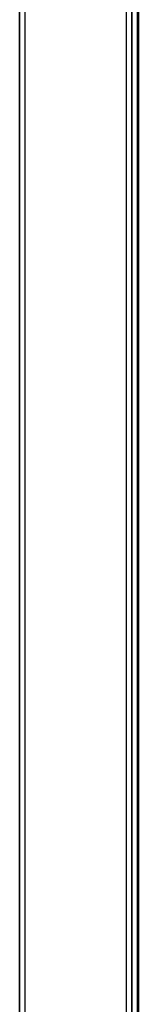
# Model space of a CAD drawing. Header units: millimetres. Extents: x -165 to 165, y -140 to 140.
# Tile 6 of 38: x -165 to -160.77, y -105 to -70. Entities that reach past the tile are written whole.
import ezdxf

# ---------------------------------------------------------------- set-up
doc = ezdxf.new("R2010")
doc.units = ezdxf.units.MM
doc.header["$MEASUREMENT"] = 0
doc.layers.add('Predefinito', color=5, linetype='Continuous')

# ---------------------------------------------------------------- blocks, each defined once
blk = doc.blocks.new('(#617) SUMATRA')
at = {"layer": 'Predefinito'}
for points in [[(-165, -130.5), (-165, 130.5)], [(-165, -130.5), (-165, 130.5)], [(-164.8, -130.5), (-164.8, 130.5)], [(-165, 120), (-165, -120)], [(-161.2, 119.8), (-161.2, -119.8)], [(-161, -119.8), (-161, 119.8)], [(-161, 119.8), (-161, -119.8)], [(-161, -119.8), (-161, 119.8)], [(-160.8, -119.8), (-160.8, 119.8)], [(-160.767, 119.8), (-160.767, -119.8)]]:
    blk.add_lwpolyline(points, dxfattribs=at)
blk = doc.blocks.new('(#609) Assem1')
at = {"layer": 'Predefinito'}
blk.add_blockref('(#617) SUMATRA', (0, 0), dxfattribs=at)

msp = doc.modelspace()

# ---------------------------------------------------------------- block references
at = {"layer": 'Predefinito'}
msp.add_blockref('(#609) Assem1', (0, 0), dxfattribs=at)

doc.saveas('drawing.dxf')
